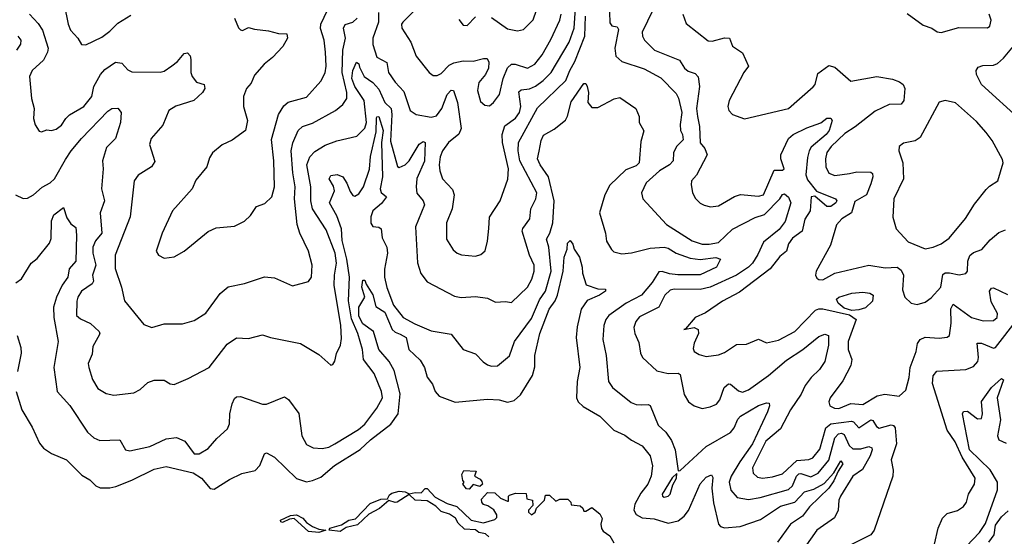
# Model space of a CAD drawing. Extents: x 1493970 to 1595317, y 729910 to 844791.
# Tile 160 of 256: x 1545346 to 1550249, y 791795 to 794367. Entities that reach past the tile are written whole.
import ezdxf

# ---------------------------------------------------------------- set-up
doc = ezdxf.new("R2010")
doc.units = 0

msp = doc.modelspace()

# ---------------------------------------------------------------- linework, layer by layer
at = {"layer": '0CON10XD'}
for points in [[(1545567.3, 794442.7), (1545588.1, 794345), (1545600, 794315), (1545636.2, 794275), (1545654.1, 794244.1), (1545675, 794242), (1545755, 794280), (1545795, 794309.4), (1545835, 794350), (1545900.3, 794389.7)], [(1547132.8, 794402.8), (1547133.2, 794355), (1547104.1, 794275), (1547103.8, 794243.8), (1547125, 794180.9), (1547173.8, 794153.8), (1547182.6, 794105), (1547216, 794056), (1547259.6, 794009.6), (1547291.1, 793915), (1547320, 793895), (1547395, 793882), (1547421.1, 793888.9), (1547447.8, 793925), (1547475, 793994.5), (1547495, 794015.5), (1547506.9, 794015), (1547526.1, 793955), (1547544.5, 793825), (1547532.4, 793797.6), (1547481.1, 793755), (1547450.7, 793715), (1547439.4, 793685), (1547435.3, 793645), (1547437.7, 793615), (1547450.8, 793575), (1547501.9, 793521.9), (1547510, 793495), (1547498.8, 793425), (1547470.8, 793355), (1547471.1, 793275), (1547505, 793222), (1547525, 793204.2), (1547545.7, 793195.7), (1547615, 793189.2), (1547642.7, 793197.3), (1547664.3, 793215.7), (1547676.2, 793263.8), (1547682.3, 793327.7), (1547685, 793383.8), (1547738.9, 793465), (1547776.9, 793573.1), (1547780.5, 793625), (1547749.8, 793755), (1547748.7, 793795), (1547761.4, 793838.6), (1547815, 793876.5), (1547835, 793905.6), (1547841.1, 793935), (1547831.5, 794008.5), (1547842.4, 794017.6), (1547885, 794023.5), (1547915, 794037), (1547953.1, 794065), (1547991.9, 794105), (1548083, 794255), (1548107.3, 794325), (1548113.9, 794425)], [(1545325, 793494.3), (1545363.9, 793476.1), (1545385, 793478.6), (1545415, 793494.3), (1545457.4, 793532.6), (1545497.8, 793555), (1545520, 793575), (1545575, 793670.5), (1545602.3, 793715), (1545653.8, 793775), (1545785, 793912.5), (1545805, 793925.8), (1545835, 793926), (1545851.2, 793905), (1545848.1, 793855), (1545822.5, 793775), (1545779.1, 793730.9), (1545758.2, 793665), (1545762.4, 793625), (1545754.2, 793525), (1545768.8, 793465), (1545746.7, 793405), (1545755.2, 793305), (1545723.4, 793266.6), (1545709.8, 793235), (1545709.8, 793205), (1545724.8, 793145.2), (1545708.8, 793095), (1545714.1, 793065), (1545707.4, 793052.6), (1545653.9, 793015), (1545635.4, 792985), (1545631.1, 792965), (1545629.2, 792895), (1545648.3, 792878.3), (1545698.9, 792855), (1545741.9, 792815), (1545745, 792802.5), (1545736, 792784), (1545710.2, 792739.8), (1545707.6, 792702.4), (1545686.9, 792655), (1545690, 792635), (1545708.5, 792575), (1545735, 792531.4), (1545776.4, 792506.4), (1545815, 792497.1), (1545915, 792510), (1545945.8, 792525), (1545985, 792560), (1546015, 792572), (1546065, 792572), (1546095, 792553.8), (1546115, 792550), (1546185, 792580), (1546290, 792635), (1546378.7, 792751.3), (1546425, 792782.5), (1546485, 792780), (1546555, 792798.1), (1546595, 792784.3), (1546745, 792754.4), (1546835, 792700), (1546895, 792646.7), (1546905, 792650), (1546915, 792666.7), (1546924.4, 792705), (1546944, 792746), (1546948.9, 792778.9), (1546945.7, 792845), (1546912.4, 793045), (1546913.4, 793095), (1546924.1, 793155), (1546917.3, 793205), (1546871.6, 793321.6), (1546803.8, 793425), (1546795.2, 793465), (1546795.2, 793535), (1546775.3, 793645), (1546790.4, 793685), (1546815, 793711.5), (1546867.9, 793742.1), (1546925, 793764.6), (1547025, 793786.5), (1547065, 793826.7), (1547072.8, 793855), (1547060.8, 793965), (1547014.3, 794034.3), (1547000.1, 794075), (1547004.8, 794115), (1547023.5, 794156.5), (1547035, 794148), (1547038.5, 794131.5), (1547061.4, 794085), (1547105, 794054.7), (1547135, 794021.6), (1547165, 793954.7), (1547195.3, 793925), (1547199.1, 793895), (1547192, 793762), (1547227, 793637), (1547235, 793630.8), (1547265, 793644.6), (1547285.2, 793664.8), (1547335, 793747.9), (1547355, 793760), (1547365.5, 793755.5), (1547362, 793662), (1547324.1, 793575.9), (1547319.8, 793535), (1547323.1, 793503.1), (1547354.4, 793465), (1547361.5, 793445), (1547316.9, 793335), (1547326.7, 793156.7), (1547343.3, 793103.3), (1547375, 793061.9), (1547510.8, 792990.8), (1547545, 792983.8), (1547615, 792988.2), (1547675, 792981.1), (1547715, 792960.8), (1547765, 792964.3), (1547795, 792959.2), (1547874.5, 793035), (1547895.9, 793075), (1547908.1, 793115), (1547907.4, 793145), (1547884.1, 793195), (1547848.4, 793315), (1547851.9, 793328.1), (1547886.5, 793375), (1547891.8, 793425), (1547916.6, 793475), (1547920.7, 793505), (1547837.1, 793665), (1547828.6, 793715), (1547829.8, 793755), (1547925, 793928.8), (1548066, 794064), (1548084.8, 794115), (1548110.8, 794159.2), (1548160.3, 794285), (1548164.3, 794385)], [(1545395.5, 794395), (1545438.5, 794348.5), (1545459.2, 794315), (1545487.3, 794225), (1545484.6, 794205), (1545464, 794165), (1545408.5, 794115), (1545394.4, 794085), (1545404.4, 793975), (1545417.8, 793925), (1545414.5, 793875), (1545423.3, 793843.3), (1545442.7, 793812.7), (1545455, 793808.8), (1545481.7, 793818.3), (1545505, 793815.8), (1545528.3, 793821.7), (1545555, 793841.4), (1545575.5, 793875), (1545595, 793893.6), (1545665, 793935.5), (1545705.2, 793984.8), (1545714.8, 794035.2), (1545748, 794095), (1545770.7, 794119.3), (1545823.8, 794156.2), (1545855, 794150.4), (1545885, 794117.1), (1545905, 794107.8), (1546045, 794105.4), (1546065, 794111.5), (1546103.2, 794136.8), (1546131.2, 794158.8), (1546165, 794199.2), (1546182.3, 794202.3), (1546195, 794186.7), (1546199.2, 794169.2), (1546199.1, 794105), (1546205, 794084), (1546226.5, 794056.5), (1546264.4, 794044.4), (1546268.9, 794025), (1546256.9, 794005), (1546214, 793965), (1546122.9, 793937.1), (1546089.2, 793915), (1546058.2, 793841.8), (1546000.6, 793775), (1545991.9, 793745), (1546019.7, 793660.3), (1546002.5, 793635), (1545936.9, 793593.1), (1545915.4, 793564.6), (1545896.2, 793385), (1545822.3, 793195), (1545821.8, 793128.2), (1545852.5, 793035), (1545867.3, 792967.3), (1545965, 792850), (1546005, 792834), (1546065, 792852), (1546157, 792853), (1546215, 792868.6), (1546273.8, 792906.2), (1546345, 793004.4), (1546385, 793037.1), (1546465, 793053.1), (1546565, 793087.5), (1546615, 793082), (1546705, 793042), (1546785, 793063.3), (1546800, 793085), (1546803.1, 793145), (1546784.4, 793215), (1546741.2, 793305), (1546727.6, 793347.6), (1546714.4, 793475.6), (1546718.4, 793535), (1546706.2, 793605), (1546698, 793715), (1546706.3, 793753.7), (1546732.7, 793815), (1546754.7, 793835.3), (1546805, 793851.6), (1546918.6, 793915), (1546955.9, 793944.1), (1546974.7, 793975.3), (1546975.8, 794004.2), (1546952.2, 794105), (1546954.5, 794215), (1546968.5, 794275), (1546957.9, 794325), (1546967.3, 794342.7), (1547005, 794354.7), (1547025.9, 794374.1)], [(1546415.5, 794375.5), (1546436, 794326), (1546446.1, 794316.1), (1546455, 794314), (1546485, 794328), (1546515, 794319.2), (1546585, 794312.5), (1546635, 794298), (1546676, 794296), (1546679.2, 794275), (1546656.1, 794233.9), (1546605, 794178.6), (1546563.3, 794145), (1546515, 794091.4), (1546499.4, 794050.6), (1546476, 794025), (1546461.4, 793985), (1546460.8, 793935), (1546480, 793865), (1546471.2, 793815), (1546405, 793767.5), (1546355, 793744), (1546305.9, 793704.1), (1546291.2, 793678.8), (1546277.5, 793635), (1546222.6, 793567.4), (1546204.3, 793525), (1546107.8, 793415), (1546055.6, 793305), (1546026.2, 793215), (1546036.7, 793195), (1546065, 793180), (1546115, 793186), (1546165, 793214), (1546285, 793312.5), (1546325, 793330), (1546415, 793339.2), (1546465.5, 793364.5), (1546495, 793392), (1546525, 793437.5), (1546567.4, 793452.6), (1546601.5, 793485), (1546615.4, 793535), (1546611.3, 793665), (1546599.7, 793770.3), (1546634.5, 793895), (1546661.7, 793938.3), (1546683, 793957), (1546775, 793981.5), (1546845, 794061.4), (1546866.6, 794103.4), (1546871.8, 794135), (1546868.8, 794205), (1546862.5, 794265), (1546843.6, 794323.6), (1546845.5, 794345), (1546878.1, 794415)], [(1547313.6, 794415), (1547254.2, 794355), (1547248, 794345), (1547249.2, 794325), (1547294.2, 794255), (1547320, 794185), (1547385, 794104), (1547405, 794089.2), (1547425, 794089.4), (1547445, 794100), (1547485, 794140), (1547508.3, 794151.7), (1547555, 794162.4), (1547605, 794160), (1547655, 794174.6), (1547674.5, 794174.5), (1547682.3, 794155), (1547679.7, 794125), (1547665.5, 794094.5), (1547631.8, 794055), (1547625.3, 794015), (1547640.2, 793960.2), (1547662, 793942), (1547685, 793938.9), (1547705.5, 793955), (1547735.8, 793994.2), (1547753.3, 794075), (1547775, 794126.7), (1547795, 794145.4), (1547813.8, 794146.2), (1547875, 794126), (1547910.8, 794145), (1547947.4, 794192.6), (1547991.1, 794268.9), (1548035.8, 794365), (1548042.1, 794395)], [(1547532.5, 794367.5), (1547555, 794340), (1547575, 794337.5), (1547615, 794381.1)], [(1547695, 794378.1), (1547775, 794322.2), (1547825, 794312.5), (1547855, 794318.6), (1547903.1, 794366.9), (1547919.1, 794415)], [(1548282.8, 794405), (1548285, 794351.2), (1548295, 794336.5), (1548321.7, 794331.7), (1548328, 794318), (1548310, 794225), (1548315.3, 794185.3), (1548345, 794158.2), (1548455, 794122.6), (1548538.3, 794078.3), (1548615, 793999.4), (1548626.7, 793976.7), (1548643.1, 793905), (1548635.3, 793845.3), (1548637.2, 793815), (1548645.8, 793795), (1548650.4, 793769.6), (1548616.2, 793735), (1548602.5, 793705), (1548600.5, 793665), (1548581.2, 793645), (1548532.3, 793615), (1548465, 793554.2), (1548442.9, 793505), (1548449.2, 793475), (1548567, 793347), (1548695, 793266.6), (1548745, 793249.8), (1548778.7, 793248.7), (1548825, 793258.3), (1548895.8, 793324.2), (1549007.9, 793382.1), (1549055, 793397.6), (1549131.2, 793475), (1549145, 793497.5), (1549155, 793500.6), (1549175, 793483.8), (1549186.7, 793455), (1549157.8, 793362.2), (1549128.1, 793321.9), (1549050.5, 793259.5), (1549021.6, 793198.4), (1548995.3, 793155), (1548974.6, 793135), (1548914.6, 793094.6), (1548785, 793036), (1548734.1, 793024.1), (1548605, 793025.8), (1548585, 793020.8), (1548559.2, 792995), (1548527.9, 792935), (1548432.4, 792887.6), (1548413.8, 792865), (1548404.6, 792835), (1548408.8, 792805), (1548429.3, 792759.3), (1548436.6, 792706.6), (1548447.3, 792685), (1548518.1, 792618.1), (1548575.4, 792605.4), (1548625, 792607.7), (1548635, 792600.6), (1548655, 792501.2), (1548677.1, 792465), (1548703.8, 792443.8), (1548745, 792431.9), (1548785, 792439.5), (1548815, 792452.7), (1548833.2, 792475), (1548854, 792536), (1548875, 792553.5), (1548885, 792552.2), (1548925, 792518.9), (1548945, 792512.7), (1548975, 792524.1), (1549075, 792594.7), (1549165, 792671.4), (1549245, 792724.7), (1549325, 792790.5), (1549355, 792801.1), (1549374, 792795), (1549373.4, 792746.6), (1549355.4, 792665), (1549328.5, 792625), (1549286.8, 792585), (1549258, 792545), (1549238, 792502), (1549184.7, 792425), (1549135, 792329.3), (1549060.7, 792269.3), (1548995.3, 792135), (1548998.7, 792108.7), (1549019.7, 792089.7), (1549045, 792084.2), (1549095, 792090.2), (1549145, 792105.2), (1549215, 792172.3), (1549275, 792177.5), (1549295.4, 792185), (1549331, 792229), (1549361, 792335), (1549385, 792354.5), (1549488.3, 792368.3), (1549498, 792365), (1549525, 792335.3), (1549585, 792374.6), (1549595, 792372.2), (1549611.9, 792341.9), (1549625, 792333.2), (1549685, 792349.2), (1549696.5, 792346.5), (1549706.1, 792335), (1549711.6, 792255), (1549685.4, 792175), (1549695.5, 792124.5), (1549693.8, 792095), (1549600.9, 791825), (1549585, 791801.5), (1549485, 791752.9)], [(1548498.9, 794415), (1548445.3, 794305), (1548446.9, 794285), (1548457.1, 794265), (1548506.9, 794215), (1548632.2, 794165), (1548656.4, 794125), (1548675, 794110.9), (1548709.2, 794099.2), (1548725, 794082.9), (1548731.5, 794035), (1548716.5, 793925), (1548721.3, 793885), (1548731, 793835), (1548733.9, 793753.9), (1548758.5, 793725), (1548770, 793695), (1548717, 793593), (1548692, 793565), (1548689.2, 793545), (1548696.6, 793506.6), (1548709.1, 793479.1), (1548733.7, 793453.7), (1548755, 793444.3), (1548785.8, 793435.8), (1548825, 793440), (1548905, 793487.3), (1548935, 793497.3), (1549025, 793488.5), (1549050, 793495), (1549102.8, 793617.2), (1549145, 793618), (1549152, 793625), (1549135.3, 793675), (1549135.3, 793695), (1549174.8, 793775.2), (1549197.5, 793795), (1549265, 793829.1), (1549335, 793854.4), (1549365, 793877.3), (1549385, 793877.5), (1549391.1, 793865), (1549376.1, 793815), (1549362.1, 793795), (1549287.5, 793732.5), (1549276.4, 793715), (1549268.3, 793681.7), (1549261.2, 793595), (1549269.3, 793569.3), (1549312.9, 793512.9), (1549408.8, 793475), (1549415.5, 793465.5), (1549410.5, 793455), (1549385, 793437.8), (1549365, 793436.7), (1549305, 793489.2), (1549286.7, 793485), (1549281.4, 793415), (1549255, 793374.3), (1549242.3, 793315), (1549195, 793278.8), (1549175, 793251.1), (1549164.2, 793215), (1549131.7, 793188.3), (1549083.8, 793126.2), (1548930.3, 793009.7), (1548845, 792965.9), (1548761.8, 792908.2), (1548709.2, 792885), (1548661.7, 792828.3), (1548652.5, 792825), (1548705, 792834.2), (1548724, 792824), (1548726.5, 792805), (1548704, 792756), (1548699.6, 792729.6), (1548704.4, 792715), (1548729.9, 792699.9)], [(1548648.6, 794395), (1548665, 794348.8), (1548775, 794262.2), (1548795, 794259.6), (1548855, 794276.2), (1548880, 794275), (1548895.8, 794235), (1548945, 794202), (1548975.5, 794135), (1548952.5, 794105), (1548878.1, 793965), (1548872.7, 793935), (1548876.7, 793915), (1548895, 793894.6), (1548955, 793874), (1549173.8, 793925), (1549297.4, 794032.6), (1549306.8, 794045), (1549321.1, 794098.9), (1549375, 794139.2), (1549405, 794130), (1549485, 794061.2), (1549614.6, 794084.6), (1549691.4, 794071.4), (1549727.7, 794057.7), (1549745, 794044), (1549754.3, 794024.3), (1549747.8, 793965), (1549735, 793946), (1549675, 793944.6), (1549605, 793912.5), (1549506.4, 793833.6), (1549455, 793800), (1549386.2, 793735), (1549365, 793705.6), (1549358.9, 793675), (1549360.4, 793635), (1549375, 793602.7), (1549405, 793590.9), (1549478.1, 793601.9), (1549515, 793608.8), (1549585, 793608.2), (1549592.1, 793602.1), (1549594.6, 793585), (1549585, 793549.2), (1549562.8, 793495), (1549505, 793462.3), (1549487.2, 793405), (1549439.1, 793375), (1549413.3, 793345), (1549382.6, 793245), (1549311.4, 793115), (1549309.4, 793095), (1549315, 793080.9), (1549325, 793072.7), (1549345, 793071.8), (1549405, 793104.5), (1549575, 793145.3), (1549655, 793132.1), (1549715, 793134.7), (1549735, 793120.4), (1549747.5, 793095), (1549741.4, 793021.4), (1549753.1, 792985), (1549785, 792956), (1549815, 792948.6), (1549855, 792960), (1549885, 792981.4), (1549932.7, 793035), (1549942.4, 793097.6), (1549955, 793105.9), (1549976.2, 793106.2), (1550023.6, 793096.4), (1550057.4, 793102.6), (1550065.3, 793114.7), (1550066.5, 793165), (1550076.5, 793193.5), (1550095, 793208.2), (1550137.6, 793222.4), (1550178.5, 793271.5), (1550222.1, 793307.9), (1550255, 793320.4)], [(1549765, 794398), (1549845, 794340), (1549887.5, 794325), (1549915, 794306.7), (1549935, 794303.3)], [(1549935, 794303.3), (1550022.1, 794327.9), (1550165, 794326.7), (1550176.7, 794335), (1550183.3, 794365), (1550173.8, 794395)], [(1545336.4, 794285), (1545352.1, 794265), (1545350.4, 794245), (1545330, 794215)], [(1550332.5, 793865), (1550135.3, 794045), (1550110.8, 794095), (1550109.1, 794115), (1550118.5, 794131.5), (1550141.2, 794138.8), (1550195, 794140.3), (1550215, 794149.7), (1550245, 794175.3), (1550294.3, 794235.7)], [(1545327.7, 793057.7), (1545355, 793076.5), (1545403.9, 793155), (1545432.7, 793177.3), (1545494.6, 793255), (1545502.7, 793277.3), (1545504.6, 793365.4), (1545516, 793395), (1545565, 793432), (1545580.6, 793380.6), (1545600.3, 793350.3), (1545625, 793332.5), (1545629.3, 793295), (1545625.3, 793165), (1545592.6, 793127.4), (1545586.6, 793085), (1545558.1, 793045), (1545529.7, 792985), (1545515.2, 792935), (1545515.7, 792885), (1545537.9, 792765), (1545516, 792635), (1545533.3, 792515), (1545596, 792446), (1545683.8, 792313.8), (1545716, 792285), (1545745, 792271.1), (1545845.6, 792275.6), (1545873.8, 792225), (1545895, 792220), (1545995, 792242.3), (1546075, 792280), (1546127.5, 792287.5), (1546168.5, 792268.5), (1546215, 792206.2), (1546240, 792205), (1546285, 792232), (1546327.4, 792282.6), (1546380.6, 792329.4), (1546390.6, 792355), (1546392.3, 792405), (1546403.8, 792455), (1546415, 792480.8), (1546425, 792489.4), (1546445, 792491.1), (1546555, 792453.5), (1546575, 792452.2), (1546665, 792490), (1546685, 792476.2), (1546736.6, 792406.6), (1546751.1, 792295), (1546775, 792252.2), (1546806.7, 792235), (1546851.7, 792231.7), (1546885, 792239.4), (1546915.4, 792255), (1547033.5, 792326.5), (1547065, 792353.1), (1547125, 792432.2), (1547152.1, 792485), (1547147.3, 792515), (1547111.8, 792605), (1547057.5, 792675), (1547053.8, 792725), (1547029.7, 792805), (1546998.3, 792878.3), (1546983.3, 792966.7), (1546988, 793085), (1546975.7, 793175), (1546952, 793268), (1546948.5, 793325), (1546925, 793390.8), (1546889.3, 793455), (1546914.2, 793515), (1546908.3, 793538.3), (1546886.9, 793575), (1546895, 793591.8), (1546926.3, 793596.3), (1546955, 793585.5), (1546975, 793554), (1546991.2, 793511.2), (1547005, 793491.8), (1547015, 793489.2), (1547035, 793500.6), (1547057.4, 793535), (1547087.5, 793622.5), (1547093.3, 793686.7), (1547121.9, 793808.1), (1547123.2, 793876.8), (1547125, 793884.3), (1547135, 793884.4), (1547155.9, 793815), (1547147, 793755), (1547151.9, 793585), (1547140.3, 793525), (1547146.5, 793506.5), (1547172, 793485), (1547147.5, 793452.5), (1547105.1, 793414.9), (1547095.2, 793385.2), (1547093.9, 793353.9), (1547105, 793338.2), (1547135, 793334.5), (1547146.6, 793326.6), (1547151.5, 793281.5), (1547174, 793235), (1547177.8, 793205), (1547162.9, 793125), (1547163.5, 793085), (1547174.1, 793034.1), (1547207.8, 792945), (1547255, 792884.4), (1547313.4, 792853.4), (1547395, 792818.1), (1547495, 792800.6), (1547555, 792725.7), (1547615, 792704.2), (1547653.4, 792663.4), (1547675, 792649.2), (1547695, 792642.5), (1547725, 792644.3), (1547785, 792694.2), (1547810, 792765), (1547895, 792878.5), (1547935, 792972.5), (1547965, 793015.5), (1547993.2, 793115), (1547980.5, 793235), (1547969.2, 793275), (1547986.1, 793305), (1548000.2, 793355), (1548007.3, 793465), (1547978.9, 793585), (1547938.4, 793645), (1547925.3, 793675), (1547932.4, 793712.4), (1547942.1, 793765), (1547955, 793791.9), (1548008.3, 793821.7), (1548063.2, 793866.8), (1548073.9, 793886.1), (1548092, 793958), (1548155, 794048.8), (1548165, 794050), (1548172.5, 794035), (1548178.9, 794005), (1548175.5, 793955), (1548195, 793930), (1548225, 793929.4), (1548306.1, 793973.9), (1548335, 793980), (1548413.8, 793925), (1548431.2, 793885), (1548430, 793855), (1548454, 793814), (1548439.3, 793760.7), (1548430.9, 793655), (1548415, 793638.9), (1548365, 793619.7), (1548285, 793543.8), (1548259.7, 793495), (1548233.3, 793405), (1548262.4, 793305), (1548267.8, 793265), (1548292.4, 793222.4), (1548305, 793211.5), (1548345, 793201.2), (1548392.9, 793207.1), (1548485, 793229), (1548555, 793234), (1548575, 793228.8), (1548615, 793204.8), (1548685, 793180.4), (1548735, 793173.8), (1548813.2, 793183.2), (1548836, 793175), (1548815.2, 793134.8), (1548735, 793097.5), (1548623.7, 793096.3), (1548581.2, 793101.2), (1548545, 793114), (1548528.5, 793111.5), (1548495, 793058.6), (1548441.6, 792995), (1548365.3, 792955), (1548279.6, 792895), (1548264.6, 792875), (1548254.1, 792845), (1548249.6, 792775), (1548266.2, 792695), (1548278.6, 792565), (1548298.6, 792535), (1548391.5, 792461.5), (1548415, 792451.8), (1548440.2, 792450.2), (1548475, 792451.2), (1548485.8, 792445.8), (1548525, 792348), (1548562.9, 792312.9), (1548591.6, 792271.6), (1548610, 792225), (1548625, 792120), (1548635, 792122.5), (1548765, 792242.5), (1548885, 792312), (1548904, 792335), (1548921.4, 792378.6), (1548935, 792392.9), (1549025, 792446.2), (1549065, 792459.2), (1549077.3, 792457.3), (1549079.2, 792445), (1549068.9, 792415), (1548994.4, 792255), (1548931.6, 792165), (1548889.6, 792095), (1548879.2, 792065), (1548887.1, 792025), (1548918.4, 791988.4), (1548975, 791978.8), (1549032.5, 791987.5), (1549175, 792028), (1549195, 792046.1), (1549214.5, 792095), (1549225, 792105.2), (1549235, 792107.2), (1549285, 792091.7), (1549321.4, 792108.6), (1549375, 792174.1), (1549404.7, 792285.3), (1549422.5, 792305), (1549437.7, 792307.7), (1549451.9, 792301.9), (1549476.7, 792246.7), (1549495, 792230.4), (1549535, 792229.8), (1549575, 792242.1), (1549588.5, 792235), (1549591.5, 792225), (1549580.2, 792195), (1549542.7, 792127.3), (1549495.4, 792095), (1549434, 791995), (1549425.4, 791975), (1549421.5, 791925), (1549402.7, 791887.3), (1549315.5, 791825), (1549232.7, 791707.3)], [(1549855, 793226), (1549895, 793234.4), (1549935, 793251.9), (1549975, 793279.5), (1550055, 793377.1), (1550100.6, 793449.4), (1550158.7, 793521.3), (1550175, 793538.8), (1550216.7, 793565), (1550242.5, 793655), (1550240.3, 793670.3), (1550189.1, 793765), (1550159.1, 793805), (1550109.9, 793859.9), (1550005, 793952.9), (1549955, 793964), (1549925, 793956), (1549829.7, 793780.3), (1549805, 793764.4), (1549747.4, 793752.6), (1549726, 793735), (1549722.9, 793715), (1549743.3, 793655), (1549746.1, 793575), (1549698.6, 793475), (1549694.3, 793384.3), (1549711.2, 793325), (1549770.9, 793260.9), (1549855, 793226)], [(1545328.6, 792515), (1545357.1, 792425), (1545407.6, 792337.6), (1545445, 792258), (1545465, 792233.1), (1545505, 792206.7), (1545578.6, 792175), (1545655, 792099.4), (1545695, 792075.6), (1545725.4, 792045.4), (1545746.9, 792036.9), (1545795, 792035.9), (1545825, 792042.9), (1545905, 792074.7), (1546015, 792129.7), (1546075, 792142), (1546210.8, 792110.8), (1546251.9, 792085), (1546295, 792032.1), (1546315, 792029.4), (1546391.6, 792078.4), (1546451.9, 792108.1), (1546517.9, 792122.1), (1546542.5, 792147.5), (1546564.4, 792205), (1546575, 792210), (1546615, 792188.1), (1546725, 792081.8), (1546775, 792065.4), (1546805, 792072.3), (1546845, 792089.4), (1546912.9, 792147.1), (1547042.3, 792227.7), (1547093, 792275), (1547195, 792353.8), (1547230, 792405), (1547241.1, 792505), (1547211.1, 792621.1), (1547186.6, 792665), (1547134.3, 792724.3), (1547107.5, 792815), (1547055, 792852.3), (1547035, 792890.5), (1547034.7, 792935.3), (1547064.7, 792985), (1547049.2, 793035), (1547055, 793070), (1547065, 793070), (1547070.8, 793050.8), (1547105, 792996.4), (1547119.1, 792939.1), (1547165, 792910.2), (1547200.4, 792825), (1547215, 792811.4), (1547240.7, 792800.7), (1547270.5, 792785), (1547284.3, 792724.3), (1547341.1, 792671.1), (1547361.3, 792635), (1547375, 792586.7), (1547401.8, 792551.8), (1547415.6, 792515), (1547435, 792491.9), (1547515, 792463.1), (1547675, 792478.3), (1547733.6, 792473.6), (1547775, 792463.3), (1547808.6, 792471.4), (1547840.6, 792499.4), (1547899.3, 792595), (1547912, 792638), (1547910.6, 792695), (1547936.1, 792805), (1547983.3, 792925), (1548012.6, 792967.4), (1548023.7, 792995), (1548053, 793115), (1548058.1, 793185), (1548071.5, 793225), (1548073.6, 793255), (1548087.5, 793267.5), (1548100.7, 793249.3), (1548106.7, 793225), (1548134.1, 793184.1), (1548147.1, 793135), (1548148.1, 793105), (1548166.7, 793046.7), (1548225, 793026.9), (1548262.5, 793025), (1548262.5, 793015), (1548232.5, 792995), (1548171.7, 792968.3), (1548142.7, 792925), (1548121.9, 792838.1), (1548116.7, 792785), (1548135.3, 792635), (1548121.9, 792565), (1548119.4, 792485), (1548127.7, 792465), (1548151.1, 792441.1), (1548235, 792393.8), (1548305, 792323.6), (1548359.1, 792299.1), (1548393, 792273), (1548445.3, 792245.3), (1548486.2, 792195), (1548497.4, 792145), (1548491.1, 792095), (1548474.3, 792055), (1548439.8, 792010.2), (1548409.1, 791955), (1548404.7, 791925), (1548415, 791902.9), (1548445, 791886.2), (1548505, 791881.6), (1548575, 791859.7), (1548625, 791872.4), (1548655.2, 791894.8), (1548677.1, 791922.9), (1548735, 792056.5), (1548765, 792089.4), (1548790.7, 792100.7), (1548798.3, 792088.3), (1548793.2, 792035), (1548801, 791961), (1548825.4, 791855.4), (1548835, 791844.4), (1548855, 791836.4), (1548933.9, 791843.9), (1549035, 791878), (1549135, 791944.5), (1549205, 791965.5), (1549253.7, 792016.3), (1549300.9, 792029.1), (1549351.5, 792058.5), (1549399.5, 792110.5), (1549435, 792171.1), (1549445.4, 792155), (1549421.1, 792118.9), (1549400.7, 792070.7), (1549375, 792034.3), (1549279, 791941), (1549244.3, 791895), (1549185, 791855.8), (1549120, 791765)], [(1548729.9, 792699.9), (1548765, 792690.9), (1548825, 792698.2), (1548855, 792710), (1548915, 792750.4), (1548965, 792751.2), (1549025, 792776.9), (1549065, 792757.5), (1549125, 792771.5), (1549205, 792814.6), (1549309.3, 792920.7), (1549325, 792927.9), (1549345, 792926.7), (1549477.5, 792897.5), (1549510.8, 792875), (1549471.9, 792765), (1549471.6, 792725), (1549489.5, 792675), (1549485.2, 792644.8), (1549445, 792569.4), (1549382.5, 792485), (1549375.6, 792465), (1549380.8, 792445), (1549402.6, 792432.6), (1549425, 792430.6), (1549485, 792455.9), (1549545, 792451.9), (1549615, 792493.9), (1549653.2, 792503.2), (1549725, 792493.3), (1549757.8, 792522.2), (1549774.6, 792585), (1549779.7, 792635), (1549810.3, 792715), (1549816.5, 792755), (1549830.4, 792775), (1549855, 792786.7), (1549925, 792780.8), (1549965, 792785.6), (1549975.9, 792794.1), (1549984.3, 792855.7), (1549983.1, 792926.9), (1549995, 792950.6), (1550085, 792883.6), (1550143, 792867), (1550195, 792870), (1550213.5, 792885), (1550215.3, 792905), (1550183.1, 792963.1), (1550175.5, 793015), (1550185, 793030), (1550195, 793031.5), (1550265, 792998.2)], [(1549489.2, 792919.2), (1549451.4, 792931.4), (1549421.1, 792955), (1549413.5, 792975), (1549425, 792985.3), (1549490, 793005), (1549545, 793011.1), (1549580, 793005), (1549595.7, 792995), (1549591.9, 792965), (1549557.6, 792932.4), (1549525, 792921.9), (1549489.2, 792919.2)], [(1549901.2, 791755), (1549919.7, 791835), (1549941.5, 791885), (1549965, 791907.5), (1550016.3, 791923.7), (1550046, 791944), (1550060.6, 791965), (1550071.1, 792005), (1550100, 792055), (1550103.5, 792085), (1550039.1, 792189.1), (1550003.9, 792265), (1549963.8, 792323.8), (1549891.2, 792555), (1549895.4, 792594.6), (1549913.6, 792616.4), (1550057.5, 792625), (1550095, 792640), (1550116.4, 792665), (1550120.3, 792685), (1550113.3, 792756.7), (1550135, 792756.7), (1550195, 792732.2), (1550205, 792735.4), (1550315, 792875.6)], [(1545334.2, 792794.2), (1545352.5, 792735), (1545354.1, 792705.9), (1545336, 792615)], [(1550060.7, 791745), (1550125, 791814), (1550155, 791857.8), (1550215, 792026.7), (1550215.6, 792064.4), (1550177.7, 792125), (1550075.1, 792225), (1550040.9, 792405), (1550045, 792415.7), (1550065, 792417.3), (1550115, 792379.1), (1550135, 792381.1), (1550140.6, 792405), (1550134.6, 792465.4), (1550184.8, 792535), (1550235, 792580), (1550244, 792574), (1550213.7, 792485), (1550229.3, 792375), (1550214.6, 792294.6), (1550220.8, 792275), (1550258.5, 792258.5)], [(1547585, 792030), (1547571.7, 792031.7), (1547552.5, 792055), (1547560, 792065), (1547553, 792073), (1547547, 792103), (1547558.3, 792121.7), (1547618.3, 792118.3), (1547610, 792095), (1547639.3, 792079.3), (1547647, 792067), (1547650, 792055), (1547637.5, 792042.5), (1547605, 792052.5), (1547585, 792030)], [(1548555, 791990), (1548575, 791994.4), (1548585.6, 792005), (1548598.8, 792051.2), (1548616, 792085), (1548617.5, 792107.5), (1548595, 792086.2), (1548545.8, 792005), (1548546.7, 791995), (1548555, 791990)], [(1547681.7, 791791.7), (1547665, 791806.6), (1547632.9, 791812.9), (1547615, 791826.2), (1547561.1, 791831.1), (1547529.5, 791859.5), (1547515.6, 791885), (1547485.8, 791905), (1547445, 791917.8), (1547418.1, 791945), (1547375, 791971.8), (1547315, 791975.5), (1547285, 792003.3), (1547225, 791964.5), (1547215, 791962.3), (1547185, 791972.9), (1547137.2, 791932.8), (1547085, 791904.4), (1547028.2, 791851.8), (1546971.1, 791838.9), (1546941.8, 791818.2), (1546887.5, 791825), (1546890, 791835), (1546948.3, 791851.7), (1546985, 791874.6), (1547017.7, 791882.3), (1547091.9, 791958.1), (1547145, 791979.3), (1547178.1, 791981.9), (1547188.1, 792001.9), (1547199.8, 792010.2), (1547235, 792020), (1547265, 792016.4), (1547286.1, 792006.1), (1547315, 792013.5), (1547345, 792010.5), (1547365, 792032.5), (1547375, 792032.5), (1547415, 791990), (1547475, 791957.5), (1547523.5, 791943.5), (1547595, 791875.6), (1547655, 791861.9), (1547711.7, 791878.3), (1547721.7, 791888.3), (1547721.7, 791901.7), (1547706.4, 791926.4), (1547677, 791947), (1547655, 791952.5), (1547646.7, 791965), (1547645, 791980), (1547675, 792012.5), (1547711.7, 792011.7), (1547740, 791985), (1547775, 791970), (1547780, 791970), (1547780, 791995), (1547785, 792000), (1547815, 792010), (1547868.3, 792008.3), (1547871.7, 791981.7), (1547900, 791975), (1547901.7, 791948.3), (1547880, 791925), (1547880, 791915), (1547895, 791902.5), (1547912.5, 791915), (1547920, 791935), (1547960, 791975), (1547965, 792000), (1547985, 792000), (1548015, 791970), (1548035, 791980), (1548075, 791980), (1548090, 791965), (1548091.7, 791951.7), (1548137, 791947), (1548150, 791935), (1548155, 791920), (1548165, 791920), (1548195, 791937.5), (1548235, 791906.7), (1548247, 791883), (1548240, 791855), (1548243, 791833), (1548250.7, 791820.7), (1548285, 791796.7), (1548305, 791762.5)], [(1550171.4, 791765), (1550197.8, 791802.2), (1550205, 791850.9), (1550235, 791891.6), (1550267.6, 791922.4)], [(1546835, 791814.5), (1546785, 791818.5), (1546713, 791883), (1546689.7, 791880.3), (1546655, 791863.6), (1546646.2, 791866.2), (1546644.3, 791875), (1546695, 791898.8), (1546725, 791901.5), (1546755.8, 791885.8), (1546774.1, 791864.1), (1546803.8, 791843.8), (1546835, 791830.6), (1546870, 791825), (1546835, 791814.5)]]:
    msp.add_lwpolyline(points, dxfattribs=at)

doc.saveas('drawing.dxf')
